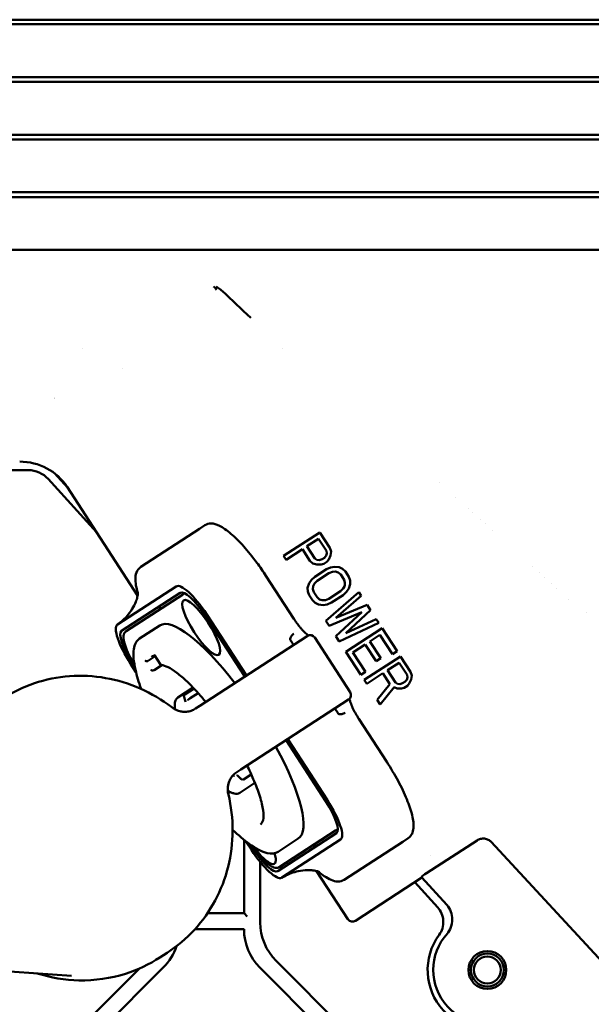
# Model space of a CAD drawing. Header units: millimetres. Extents: x 0 to 14369, y -869 to 2970.
# Tile 114 of 256: x 1029 to 1082, y 2045 to 2136. Entities that reach past the tile are written whole.
import ezdxf

# ---------------------------------------------------------------- set-up
doc = ezdxf.new("R2010")
doc.units = ezdxf.units.MM
doc.header["$LTSCALE"] = 10
doc.layers.add('Sichtbar (ISO)', color=7, linetype='Continuous', lineweight=50)

msp = doc.modelspace()

# ---------------------------------------------------------------- linework, layer by layer
at = {"layer": 'Sichtbar (ISO)'}
for p, q in [((958.231, 2135.964), (1034.175, 2135.964)), ((1034.198, 2136.376), (958.234, 2136.376)), ((1034.175, 2135.964), (1135.155, 2135.964)), ((1135.155, 2136.376), (1034.198, 2136.376)), ((958.173, 2130.635), (1034.124, 2130.635)), ((1034.18, 2131.054), (958.18, 2131.054)), ((1034.124, 2130.635), (1135.155, 2130.635)), ((1135.155, 2131.054), (1034.18, 2131.054)), ((1034.133, 2125.735), (958.079, 2125.735)), ((1135.155, 2125.735), (1034.133, 2125.735)), ((958.068, 2125.303), (1034.043, 2125.303)), ((1034.043, 2125.303), (1135.155, 2125.303)), ((1034.057, 2120.419), (957.931, 2120.419)), ((1135.155, 2120.419), (1034.057, 2120.419)), ((957.915, 2119.968), (1033.933, 2119.968)), ((1033.933, 2119.968), (1135.155, 2119.968)), ((1033.952, 2115.106), (957.737, 2115.106)), ((1135.155, 2115.106), (1033.952, 2115.106)), ((1034.699, 2106.014), (1034.7, 2106.014)), ((1053.199, 2106.014), (1053.199, 2106.014)), ((1038.417, 2104.17), (1038.417, 2104.17)), ((1020.837, 2094.728), (1029.703, 2094.728)), ((1031.55, 2093.911), (1036.015, 2088.999)), ((1033.358, 2093.09), (1032.133, 2094.438)), ((1039.817, 2083.145), (1033.296, 2093.186)), ((1067.729, 2093.587), (1067.729, 2093.587)), ((1069.225, 2092.233), (1069.225, 2092.233)), ((1070.376, 2091.192), (1070.376, 2091.192)), ((1070.798, 2090.81), (1070.798, 2090.81)), ((1071.488, 2090.185), (1071.488, 2090.185)), ((1040.111, 2085.787), (1045.538, 2089.311)), ((1046.042, 2089.638), (1045.538, 2089.311)), ((1071.949, 2089.769), (1071.949, 2089.769)), ((1053.318, 2086.796), (1056.672, 2088.975)), ((1056.547, 2088.386), (1055.476, 2087.691)), ((1057.28, 2087.258), (1056.547, 2088.386)), ((1056.672, 2088.975), (1057.598, 2087.549)), ((1072.591, 2089.187), (1072.591, 2089.187)), ((1055.476, 2087.691), (1056.209, 2086.562)), ((1057.598, 2087.549), (1057.72, 2087.205)), ((1053.549, 2086.44), (1053.318, 2086.796)), ((1055.048, 2087.413), (1053.549, 2086.44)), ((1055.743, 2086.344), (1055.048, 2087.413)), ((1056.209, 2086.562), (1056.397, 2086.431)), ((1056.869, 2086.484), (1057.083, 2086.623)), ((1057.083, 2086.623), (1057.259, 2086.822)), ((1057.259, 2086.822), (1057.324, 2087.033)), ((1057.324, 2087.033), (1057.28, 2087.258)), ((1057.66, 2086.829), (1057.49, 2086.465)), ((1057.72, 2087.205), (1057.66, 2086.829)), ((1056.007, 2086.093), (1055.743, 2086.344)), ((1056.375, 2085.994), (1056.007, 2086.093)), ((1056.777, 2086.002), (1056.375, 2085.994)), ((1056.397, 2086.431), (1056.616, 2086.404)), ((1056.616, 2086.404), (1056.869, 2086.484)), ((1057.029, 2086.081), (1056.777, 2086.002)), ((1057.315, 2086.267), (1057.029, 2086.081)), ((1057.266, 2085.56), (1057.662, 2085.732)), ((1057.49, 2086.465), (1057.315, 2086.267)), ((1057.662, 2085.732), (1058.025, 2085.799)), ((1058.025, 2085.799), (1058.464, 2085.746)), ((1058.464, 2085.746), (1058.761, 2085.601)), ((1058.761, 2085.601), (1059.026, 2085.351)), ((1076.292, 2085.837), (1076.292, 2085.837)), ((1051.684, 2084.956), (1054.271, 2080.972)), ((1055.878, 2084.573), (1056.196, 2084.864)), ((1056.196, 2084.864), (1057.266, 2085.56)), ((1057.498, 2085.203), (1056.427, 2084.508)), ((1057.822, 2085.329), (1057.498, 2085.203)), ((1058.113, 2085.349), (1057.822, 2085.329)), ((1058.372, 2085.264), (1058.113, 2085.349)), ((1058.597, 2085.073), (1058.372, 2085.264)), ((1058.906, 2084.597), (1058.597, 2085.073)), ((1059.026, 2085.351), (1059.334, 2084.876)), ((1059.334, 2084.876), (1059.456, 2084.532)), ((1076.934, 2085.256), (1076.934, 2085.256)), ((1077.394, 2084.839), (1077.394, 2084.839)), ((1043.383, 2083.977), (1037.957, 2080.453)), ((1055.538, 2083.846), (1055.669, 2084.269)), ((1055.55, 2083.516), (1055.538, 2083.846)), ((1055.669, 2084.269), (1055.878, 2084.573)), ((1056.043, 2084.005), (1056.016, 2083.734)), ((1056.18, 2084.263), (1056.043, 2084.005)), ((1056.427, 2084.508), (1056.18, 2084.263)), ((1058.578, 2083.54), (1058.825, 2083.785)), ((1058.825, 2083.785), (1058.962, 2084.043)), ((1058.989, 2084.313), (1058.906, 2084.597)), ((1058.962, 2084.043), (1058.989, 2084.313)), ((1059.336, 2083.779), (1059.128, 2083.475)), ((1059.467, 2084.202), (1059.336, 2083.779)), ((1059.456, 2084.532), (1059.467, 2084.202)), ((1078.084, 2084.214), (1078.084, 2084.214)), ((1078.506, 2083.832), (1078.506, 2083.832)), ((1038.338, 2079.865), (1043.765, 2083.39)), ((1043.954, 2083.215), (1038.745, 2079.831)), ((1044.161, 2083.349), (1043.954, 2083.215)), ((1055.671, 2083.172), (1055.55, 2083.516)), ((1055.98, 2082.697), (1055.671, 2083.172)), ((1056.016, 2083.734), (1056.099, 2083.45)), ((1056.099, 2083.45), (1056.408, 2082.975)), ((1056.408, 2082.975), (1056.634, 2082.784)), ((1057.214, 2080.796), (1060.26, 2083.45)), ((1057.508, 2082.845), (1058.578, 2083.54)), ((1058.81, 2083.183), (1057.739, 2082.488)), ((1060.492, 2083.093), (1058.154, 2081.068)), ((1059.128, 2083.475), (1058.81, 2083.183)), ((1060.26, 2083.45), (1060.492, 2083.093)), ((1056.244, 2082.446), (1055.98, 2082.697)), ((1056.541, 2082.301), (1056.244, 2082.446)), ((1056.981, 2082.249), (1056.541, 2082.301)), ((1056.634, 2082.784), (1056.892, 2082.698)), ((1056.892, 2082.698), (1057.183, 2082.719)), ((1057.344, 2082.316), (1056.981, 2082.249)), ((1057.183, 2082.719), (1057.508, 2082.845)), ((1057.739, 2082.488), (1057.344, 2082.316)), ((1058.154, 2081.068), (1061.032, 2082.262)), ((1061.032, 2082.262), (1061.34, 2081.786)), ((1079.656, 2082.791), (1079.656, 2082.791)), ((1046.05, 2081.296), (1049.726, 2075.635)), ((1049.878, 2075.734), (1046.202, 2081.395)), ((1060.544, 2081.607), (1057.523, 2080.321)), ((1058.14, 2079.37), (1060.544, 2081.607)), ((1061.34, 2081.786), (1059.08, 2079.643)), ((1081.338, 2081.558), (1081.338, 2081.558)), ((1041.868, 2080.37), (1040.005, 2079.16)), ((1057.523, 2080.321), (1057.214, 2080.796)), ((1062.112, 2080.598), (1058.449, 2078.895)), ((1059.08, 2079.643), (1061.881, 2080.955)), ((1061.881, 2080.955), (1062.112, 2080.598)), ((1045.561, 2072.931), (1055.507, 2079.39)), ((1059.467, 2074.211), (1056.199, 2079.243)), ((1058.449, 2078.895), (1058.14, 2079.37)), ((1059.066, 2077.945), (1062.421, 2080.123)), ((1062.224, 2079.489), (1061.296, 2078.886)), ((1063.381, 2077.706), (1062.224, 2079.489)), ((1062.421, 2080.123), (1063.809, 2077.984)), ((1060.868, 2078.608), (1059.726, 2077.866)), ((1061.871, 2077.063), (1060.868, 2078.608)), ((1061.296, 2078.886), (1062.299, 2077.341)), ((1040.801, 2077.103), (1041.436, 2077.515)), ((1041.369, 2077.618), (1041.925, 2076.762)), ((1060.455, 2075.806), (1059.066, 2077.945)), ((1059.726, 2077.866), (1060.883, 2076.084)), ((1060.763, 2075.331), (1064.118, 2077.509)), ((1063.809, 2077.984), (1063.381, 2077.706)), ((1064.118, 2077.509), (1065.044, 2076.083)), ((1039.169, 2076.828), (1039.665, 2076.063)), ((1039.555, 2076.566), (1039.321, 2076.927)), ((1042.059, 2076.705), (1041.355, 2076.249)), ((1062.299, 2077.341), (1061.871, 2077.063)), ((1063.993, 2076.921), (1062.922, 2076.226)), ((1064.726, 2075.792), (1063.993, 2076.921)), ((1060.883, 2076.084), (1060.455, 2075.806)), ((1062.494, 2075.948), (1060.995, 2074.974)), ((1063.15, 2074.938), (1062.494, 2075.948)), ((1062.922, 2076.226), (1063.655, 2075.097)), ((1064.77, 2075.568), (1064.726, 2075.792)), ((1065.044, 2076.083), (1065.166, 2075.74)), ((1065.166, 2075.74), (1065.106, 2075.363)), ((1060.995, 2074.974), (1060.763, 2075.331)), ((1061.959, 2073.489), (1063.15, 2074.938)), ((1063.524, 2074.674), (1062.229, 2073.073)), ((1063.821, 2074.529), (1063.524, 2074.674)), ((1063.655, 2075.097), (1063.842, 2074.965)), ((1063.842, 2074.965), (1064.062, 2074.939)), ((1064.062, 2074.939), (1064.315, 2075.019)), ((1064.315, 2075.019), (1064.529, 2075.158)), ((1064.76, 2074.801), (1064.475, 2074.616)), ((1064.529, 2075.158), (1064.704, 2075.356)), ((1064.704, 2075.356), (1064.77, 2075.568)), ((1064.936, 2075), (1064.76, 2074.801)), ((1065.106, 2075.363), (1064.936, 2075)), ((1044.948, 2074.619), (1043.545, 2073.708)), ((1045.031, 2074.531), (1044.173, 2073.974)), ((1044.671, 2073.632), (1045.414, 2074.115)), ((1064.222, 2074.536), (1063.821, 2074.529)), ((1064.475, 2074.616), (1064.222, 2074.536)), ((1044.107, 2073.756), (1044.208, 2073.403)), ((1045.561, 2072.931), (1045.177, 2072.681)), ((1059.32, 2073.519), (1049.374, 2067.06)), ((1062.229, 2073.073), (1061.959, 2073.489)), ((1058.325, 2072.277), (1058.052, 2072.696)), ((1060.262, 2071.746), (1062.849, 2067.763)), ((1053.539, 2069.765), (1057.215, 2064.104)), ((1057.367, 2064.202), (1053.691, 2069.863)), ((1048.989, 2066.81), (1049.374, 2067.06)), ((1049.606, 2066.132), (1050.325, 2066.599)), ((1049.074, 2066.47), (1049.353, 2066.194)), ((1050.667, 2065.813), (1049.264, 2064.902)), ((1048.373, 2064.972), (1048.251, 2064.893)), ((1058.198, 2061.165), (1052.771, 2057.641)), ((1052.905, 2058.026), (1058.115, 2061.409)), ((1058.115, 2061.409), (1058.322, 2061.543)), ((1049.655, 2060.544), (1049.655, 2053.774)), ((1049.655, 2053.774), (1049.655, 2060.544)), ((1049.837, 2060.4), (1050.334, 2059.635)), ((1054.667, 2060.661), (1052.804, 2059.451)), ((1053.152, 2057.054), (1058.579, 2060.578)), ((1064.328, 2060.376), (1058.901, 2056.852)), ((1064.832, 2060.704), (1064.328, 2060.376)), ((1066.538, 2057.465), (1071.204, 2060.495)), ((1083.583, 2048.403), (1072.499, 2060.351)), ((1050.486, 2059.734), (1050.252, 2060.095)), ((1051.155, 2052.896), (1051.155, 2058.502)), ((1051.155, 2058.502), (1051.155, 2052.896)), ((1066.861, 2059.099), (1066.861, 2059.099)), ((1059.26, 2053.205), (1056.368, 2057.658)), ((1066.11, 2057.063), (1059.96, 2053.069)), ((1065.442, 2056.629), (1067.562, 2054.298)), ((1066.11, 2057.063), (1066.125, 2057.177)), ((1068.417, 2054.526), (1066.11, 2057.063)), ((1068.417, 2054.526), (1066.11, 2057.063)), ((1049.655, 2053.774), (1046.28, 2053.774)), ((1049.955, 2053.474), (1049.655, 2053.774)), ((1045.1, 2052.274), (1049.655, 2052.274)), ((1041.885, 2049.677), (1042.548, 2050.108)), ((1060.69, 2041.289), (1052.619, 2049.36)), ((1052.619, 2049.36), (1060.69, 2041.289)), ((1033.708, 2047.978), (1022.295, 2048.766)), ((1039.985, 2048.655), (1032.619, 2041.289)), ((1039.985, 2048.655), (1032.619, 2041.289)), ((1034.119, 2040.668), (1042.19, 2048.739)), ((1034.119, 2040.668), (1042.19, 2048.739)), ((1051.119, 2048.739), (1059.19, 2040.668)), ((1051.119, 2048.739), (1059.19, 2040.668))]:
    msp.add_line(p, q, dxfattribs=at)
for radius in [1.75, 1.525, 1.25]:
    msp.add_circle((1072.155, 2048.514), radius, dxfattribs=at)
for centre, radius, start, end in [((1030.057, 2093.033), 8.556, 75.85459, 75.85476), ((1055.779, 2078.97), 0.5, 33, 123), ((1059.047, 2073.938), 0.5, 303, 33), ((1056.155, 2052.896), 5, 180, 225), ((1056.155, 2052.896), 5, 180, 225), ((1054.655, 2052.274), 5, 180, 225), ((1054.655, 2052.274), 5, 180, 225), ((1072.155, 2048.514), 5.524, 143.83088, 300.7165), ((1072.155, 2048.514), 5, 137.48528, 307.06209), ((1038.655, 2052.274), 5, 315, 341.82208), ((1038.655, 2052.274), 5, 315, 341.82208)]:
    msp.add_arc(centre, radius, start, end, dxfattribs=at)
for centre, major_axis, ratio, start_param, end_param in [((1028.861, 2090.511), (5.183, 0.61), 0.958126, 0.442081, 1.448614), ((1029.7, 2092.224), (1.013, 2.29), 0.998362, 5.867419, 6.69907), ((1045.399, 2080.874), (-2.015, 3.103), 0.258819, 4.712389, 6.283185), ((1045.399, 2080.874), (-1.634, 2.516), 0.258819, 4.712389, 6.283185), ((1043.617, 2079.717), (-1.634, 2.516), 0.258819, 0, 0.411138), ((1048.268, 2070.515), (-6.4, 9.854), 0.258819, 5.014852, 6.283185), ((1039.972, 2077.349), (-2.015, 3.103), 0.258819, 0, 1.570796), ((1039.972, 2077.349), (-1.634, 2.516), 0.258819, 0, 1.570796), ((1044.095, 2071.884), (0.014, 0.5), 0.215226, 6.283182, 6.283207), ((1048.268, 2070.515), (6.4, -9.854), 0.258819, 0, 1.268333), ((1047.821, 2066.146), (0.462, -0.19), 0.215231, 6.283156, 6.283182), ((1056.564, 2063.681), (1.634, -2.516), 0.258819, 0, 1.570796), ((1056.564, 2063.681), (2.015, -3.103), 0.258819, 0, 1.570796), ((1051.137, 2060.157), (2.015, -3.103), 0.258819, 4.712389, 6.283185), ((1051.137, 2060.157), (1.634, -2.516), 0.258819, 4.712389, 6.283185), ((1050.837, 2060.856), (1.634, -2.516), 0.258819, 4.935178, 7.037746), ((1054.783, 2062.524), (1.634, -2.516), 0.258819, 5.872047, 6.283185), ((1066.55, 2057.452), (0.425, 0.276), 0.034463, 1.57643, 3.11232), ((1059.692, 2053.491), (-0.394, -0.336), 0.965377, 6.158029, 7.719793)]:
    msp.add_ellipse(centre, major_axis=major_axis, ratio=ratio, start_param=start_param, end_param=end_param, dxfattribs=at)
msp.add_ellipse((1045.699, 2080.174), major_axis=(-1.634, 2.516), ratio=0.258819, dxfattribs=at)
for points, knots in [([(1046.835, 2111.717), (1046.891, 2111.678), (1046.95, 2111.625), (1046.997, 2111.57), (1047.044, 2111.517), (1047.08, 2111.465), (1047.11, 2111.402)], [0.0000565, 0.0000565, 0.0000565, 0.0000565, 0.5, 0.5, 0.5, 0.9911854, 0.9911854, 0.9911854, 0.9911854]), ([(1047.67, 2111.271), (1047.614, 2111.325), (1047.49, 2111.433), (1047.296, 2111.569), (1047.16, 2111.645), (1047.093, 2111.681)], [0.0000011, 0.0000011, 0.0000011, 0.0000011, 0.3333333, 0.6666667, 1, 1, 1, 1]), ([(1046.042, 2089.638), (1046.209, 2089.747), (1046.408, 2089.795), (1046.863, 2089.795), (1047.115, 2089.714), (1047.711, 2089.425), (1048.065, 2089.177), (1048.819, 2088.532), (1049.217, 2088.136), (1050.029, 2087.227), (1050.443, 2086.715), (1051.133, 2085.778), (1051.415, 2085.371), (1051.684, 2084.956)], [6.283185, 6.283185, 6.283185, 6.283185, 6.449198, 6.449198, 6.687389, 6.687389, 7.001548, 7.001548, 7.315708, 7.315708, 7.629867, 7.629867, 7.853982, 7.853982, 7.853982, 7.853982]), ([(1039.837, 2083.321), (1039.782, 2083.512), (1039.736, 2083.696), (1039.646, 2084.137), (1039.616, 2084.383), (1039.611, 2084.842), (1039.635, 2085.056), (1039.781, 2085.462), (1039.916, 2085.659), (1040.111, 2085.787)], [5.5749832, 5.5749832, 5.5749832, 5.5749832, 5.7022558, 5.7022558, 5.895899, 5.895899, 6.0895421, 6.0895421, 6.2831853, 6.2831853, 6.2831853, 6.2831853]), ([(1037.947, 2080.446), (1038.501, 2080.845), (1038.988, 2081.354), (1039.456, 2082.116), (1039.569, 2082.344), (1039.712, 2082.713), (1039.757, 2082.862), (1039.805, 2083.071), (1039.818, 2083.144), (1039.839, 2083.302), (1039.84, 2083.366), (1039.839, 2083.434), (1039.837, 2083.448), (1039.837, 2083.448)], [0, 0, 0, 0, 0.223671, 0.223671, 0.3139132, 0.3139132, 0.3789838, 0.3789838, 0.4205728, 0.4205728, 0.4883069, 0.4883069, 0.539169, 0.539169, 0.539169, 0.539169]), ([(1054.271, 2080.972), (1054.327, 2080.887), (1054.384, 2080.802), (1054.499, 2080.637), (1054.558, 2080.556), (1054.675, 2080.399), (1054.734, 2080.323), (1054.852, 2080.178), (1054.911, 2080.109), (1055.026, 2079.978), (1055.082, 2079.916), (1055.137, 2079.859)], [1.5707963, 1.5707963, 1.5707963, 1.5707963, 1.6994967, 1.6994967, 1.828197, 1.828197, 1.9568974, 1.9568974, 2.0855977, 2.0855977, 2.2142868, 2.2142868, 2.2142868, 2.2142868]), ([(1039.53, 2076.701), (1039.427, 2076.872), (1039.329, 2077.044), (1039.079, 2077.51), (1038.941, 2077.8), (1038.719, 2078.341), (1038.635, 2078.592), (1038.528, 2079.039), (1038.505, 2079.233), (1038.538, 2079.574), (1038.602, 2079.739), (1038.745, 2079.831)], [6.416794, 6.416794, 6.416794, 6.416794, 6.597345, 6.597345, 6.911504, 6.911504, 7.225663, 7.225663, 7.539822, 7.539822, 7.853982, 7.853982, 7.853982, 7.853982]), ([(1054.251, 2079.604), (1054.206, 2079.572), (1054.163, 2079.533), (1054.124, 2079.491), (1054.084, 2079.449), (1054.049, 2079.403), (1054.019, 2079.356), (1053.99, 2079.309), (1053.966, 2079.261), (1053.95, 2079.215), (1053.934, 2079.169), (1053.925, 2079.125), (1053.924, 2079.085)], [0, 0, 0, 0, 0.25, 0.25, 0.25, 0.5, 0.5, 0.5, 0.75, 0.75, 0.75, 1, 1, 1, 1]), ([(1055.137, 2079.859), (1055.27, 2079.722), (1055.394, 2079.607), (1055.536, 2079.49), (1055.573, 2079.462), (1055.605, 2079.439)], [0, 0, 0, 0, 0.072171, 0.072171, 0.1003073, 0.1003073, 0.1003073, 0.1003073]), ([(1040.149, 2074.495), (1039.919, 2075.129), (1039.742, 2075.719), (1039.447, 2077.02), (1039.39, 2077.667), (1039.531, 2078.615), (1039.706, 2078.965), (1040.005, 2079.16)], [7.014525, 7.014525, 7.014525, 7.014525, 7.2416774, 7.2416774, 7.5693687, 7.5693687, 7.8539816, 7.8539816, 7.8539816, 7.8539816]), ([(1053.967, 2078.986), (1053.956, 2079.003), (1053.945, 2079.022), (1053.933, 2079.048), (1053.93, 2079.057), (1053.925, 2079.072), (1053.924, 2079.079), (1053.924, 2079.085)], [0.00000099, 0.00000099, 0.00000099, 0.00000099, 0.00612282, 0.00612282, 0.00894945, 0.00894945, 0.0115932, 0.0115932, 0.0115932, 0.0115932]), ([(1041.403, 2077.567), (1041.392, 2077.567), (1041.381, 2077.566), (1041.342, 2077.564), (1041.315, 2077.561), (1041.264, 2077.552), (1041.24, 2077.546), (1041.195, 2077.532), (1041.173, 2077.524), (1041.132, 2077.505), (1041.113, 2077.494), (1041.094, 2077.482)], [4.5522761, 4.5522761, 4.5522761, 4.5522761, 4.565652, 4.565652, 4.6023363, 4.6023363, 4.6390205, 4.6390205, 4.6757047, 4.6757047, 4.712389, 4.712389, 4.712389, 4.712389]), ([(1041.352, 2077.658), (1041.352, 2077.657), (1041.352, 2077.657), (1041.356, 2077.642), (1041.362, 2077.63), (1041.369, 2077.618)], [-0.000258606, -0.000258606, -0.000258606, -0.000258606, 0, 0, 0.006477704, 0.006477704, 0.006477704, 0.006477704]), ([(1040.505, 2077.108), (1040.506, 2077.108), (1040.506, 2077.107), (1040.523, 2077.094), (1040.543, 2077.083), (1040.589, 2077.067), (1040.617, 2077.062), (1040.669, 2077.06), (1040.693, 2077.063), (1040.737, 2077.073), (1040.757, 2077.079), (1040.784, 2077.093), (1040.793, 2077.098), (1040.801, 2077.103)], [-0.07748974, -0.07748974, -0.07748974, -0.07748974, -0.07721029, -0.07721029, -0.06706451, -0.06706451, -0.05642563, -0.05642563, -0.04822418, -0.04822418, -0.04136738, -0.04136738, -0.03813217, -0.03813217, -0.03813217, -0.03813217]), ([(1042.008, 2076.712), (1041.999, 2076.713), (1041.99, 2076.715), (1041.964, 2076.724), (1041.948, 2076.734), (1041.924, 2076.762), (1041.914, 2076.779), (1041.909, 2076.799), (1041.909, 2076.8), (1041.908, 2076.801)], [-0.022269, -0.022269, -0.022269, -0.022269, -0.01832717, -0.01832717, -0.00937898, -0.00937898, 0, 0, 0.00025627, 0.00025627, 0.00025627, 0.00025627]), ([(1046.118, 2073.292), (1045.885, 2073.576), (1045.653, 2073.847), (1045.07, 2074.5), (1044.722, 2074.86), (1044.056, 2075.494), (1043.737, 2075.768), (1043.144, 2076.215), (1042.87, 2076.389), (1042.385, 2076.629), (1042.174, 2076.695), (1042.008, 2076.712)], [3.5460524, 3.5460524, 3.5460524, 3.5460524, 3.6799543, 3.6799543, 3.886776, 3.886776, 4.0935977, 4.0935977, 4.3004195, 4.3004195, 4.5072412, 4.5072412, 4.5072412, 4.5072412]), ([(1027.298, 2073.59), (1028.223, 2074.191), (1029.224, 2074.674), (1031.318, 2075.377), (1032.412, 2075.596), (1034.626, 2075.759), (1035.747, 2075.703), (1037.95, 2075.317), (1039.032, 2074.989), (1041.093, 2074.078), (1042.071, 2073.497), (1042.97, 2072.807)], [0, 0, 0, 0, 0.243978, 0.243978, 0.487956, 0.487956, 0.731933, 0.731933, 0.975911, 0.975911, 1.219889, 1.219889, 1.219889, 1.219889]), ([(1041.062, 2076.251), (1041.062, 2076.25), (1041.063, 2076.25), (1041.079, 2076.237), (1041.099, 2076.226), (1041.144, 2076.212), (1041.168, 2076.207), (1041.217, 2076.205), (1041.242, 2076.207), (1041.287, 2076.217), (1041.307, 2076.223), (1041.336, 2076.237), (1041.346, 2076.243), (1041.355, 2076.249)], [-0.07705227, -0.07705227, -0.07705227, -0.07705227, -0.07678499, -0.07678499, -0.06664066, -0.06664066, -0.05696229, -0.05696229, -0.04859649, -0.04859649, -0.04163046, -0.04163046, -0.03788544, -0.03788544, -0.03788544, -0.03788544]), ([(1044.147, 2073.672), (1044.147, 2073.673), (1044.146, 2073.673), (1044.134, 2073.691), (1044.125, 2073.71), (1044.109, 2073.747), (1044.104, 2073.766), (1044.096, 2073.813), (1044.097, 2073.841), (1044.107, 2073.89), (1044.116, 2073.911), (1044.141, 2073.948), (1044.156, 2073.963), (1044.173, 2073.974)], [-0.06944168, -0.06944168, -0.06944168, -0.06944168, -0.06920023, -0.06920023, -0.06296858, -0.06296858, -0.05687303, -0.05687303, -0.04839339, -0.04839339, -0.04122173, -0.04122173, -0.03460012, -0.03460012, -0.03460012, -0.03460012]), ([(1043.273, 2072.612), (1043.251, 2072.761), (1043.241, 2072.898), (1043.248, 2073.171), (1043.27, 2073.302), (1043.364, 2073.537), (1043.441, 2073.64), (1043.545, 2073.708)], [1.0562372, 1.0562372, 1.0562372, 1.0562372, 1.2111538, 1.2111538, 1.390975, 1.390975, 1.5707963, 1.5707963, 1.5707963, 1.5707963]), ([(1044.247, 2073.321), (1044.237, 2073.335), (1044.229, 2073.35), (1044.222, 2073.365), (1044.216, 2073.377), (1044.211, 2073.39), (1044.208, 2073.403)], [0, 0, 0, 0, 0.125, 0.125, 0.125, 0.2312943, 0.2312943, 0.2312943, 0.2312943]), ([(1044.671, 2073.632), (1044.657, 2073.623), (1044.644, 2073.614), (1044.614, 2073.594), (1044.598, 2073.584), (1044.563, 2073.56), (1044.545, 2073.547), (1044.509, 2073.522), (1044.492, 2073.51), (1044.464, 2073.488), (1044.453, 2073.479), (1044.445, 2073.472), (1044.445, 2073.471), (1044.444, 2073.471)], [-0.04165603, -0.04165603, -0.04165603, -0.04165603, -0.03661792, -0.03661792, -0.03069898, -0.03069898, -0.02223693, -0.02223693, -0.01161276, -0.01161276, 0, 0, 0.00032917, 0.00032917, 0.00032917, 0.00032917]), ([(1059.404, 2073.588), (1059.408, 2073.572), (1059.412, 2073.554), (1059.436, 2073.452), (1059.467, 2073.348), (1059.534, 2073.156), (1059.564, 2073.075), (1059.598, 2072.99)], [0.1334766, 0.1334766, 0.1334766, 0.1334766, 0.1453224, 0.1453224, 0.1992343, 0.1992343, 0.2339577, 0.2339577, 0.2339577, 0.2339577]), ([(1060.262, 2071.746), (1060.207, 2071.832), (1060.153, 2071.918), (1060.049, 2072.091), (1059.999, 2072.177), (1059.904, 2072.348), (1059.858, 2072.433), (1059.773, 2072.6), (1059.734, 2072.682), (1059.661, 2072.84), (1059.628, 2072.917), (1059.598, 2072.99)], [4.712389, 4.712389, 4.712389, 4.712389, 4.8410892, 4.8410892, 4.9697894, 4.9697894, 5.0984896, 5.0984896, 5.2271899, 5.2271899, 5.3558788, 5.3558788, 5.3558788, 5.3558788]), ([(1042.97, 2072.807), (1043.136, 2072.679), (1043.322, 2072.576), (1043.639, 2072.458), (1043.769, 2072.424), (1043.898, 2072.404)], [0, 0, 0, 0, 0.0631123, 0.0631123, 0.1047285, 0.1047285, 0.1047285, 0.1047285]), ([(1045.177, 2072.681), (1045.114, 2072.64), (1045.049, 2072.604), (1044.915, 2072.538), (1044.846, 2072.51), (1044.705, 2072.461), (1044.633, 2072.441), (1044.486, 2072.409), (1044.411, 2072.398), (1044.261, 2072.384), (1044.185, 2072.382), (1044.109, 2072.384)], [3.1415927, 3.1415927, 3.1415927, 3.1415927, 3.2593598, 3.2593598, 3.3771269, 3.3771269, 3.4948941, 3.4948941, 3.6126612, 3.6126612, 3.7304283, 3.7304283, 3.7304283, 3.7304283]), ([(1058.397, 2072.197), (1058.39, 2072.2), (1058.382, 2072.206), (1058.374, 2072.214), (1058.366, 2072.222), (1058.357, 2072.231), (1058.349, 2072.242), (1058.341, 2072.252), (1058.333, 2072.264), (1058.325, 2072.277)], [0, 0, 0, 0, 0.333333, 0.333333, 0.333333, 0.666667, 0.666667, 0.666667, 1, 1, 1, 1]), ([(1059.005, 2072.284), (1058.957, 2072.257), (1058.904, 2072.233), (1058.849, 2072.214), (1058.795, 2072.195), (1058.738, 2072.181), (1058.683, 2072.173), (1058.629, 2072.166), (1058.575, 2072.163), (1058.527, 2072.167), (1058.478, 2072.171), (1058.434, 2072.181), (1058.397, 2072.197)], [0, 0, 0, 0, 0.25, 0.25, 0.25, 0.5, 0.5, 0.5, 0.75, 0.75, 0.75, 1, 1, 1, 1]), ([(1051.17, 2061.967), (1051.277, 2062.036), (1051.362, 2062.162), (1051.461, 2062.601), (1051.467, 2062.905), (1051.37, 2063.648), (1051.269, 2064.086), (1050.965, 2065.063), (1050.762, 2065.601), (1050.341, 2066.574), (1050.145, 2066.993), (1049.93, 2067.421)], [1.570796, 1.570796, 1.570796, 1.570796, 1.818648, 1.818648, 2.066499, 2.066499, 2.31435, 2.31435, 2.562201, 2.562201, 2.737133, 2.737133, 2.737133, 2.737133]), ([(1062.849, 2067.763), (1063.228, 2067.181), (1063.582, 2066.583), (1064.21, 2065.412), (1064.483, 2064.838), (1064.925, 2063.765), (1065.093, 2063.265), (1065.305, 2062.371), (1065.354, 2061.979), (1065.303, 2061.448), (1065.264, 2061.278), (1065.111, 2060.958), (1064.99, 2060.807), (1064.832, 2060.704)], [1.570796, 1.570796, 1.570796, 1.570796, 1.884956, 1.884956, 2.199115, 2.199115, 2.513274, 2.513274, 2.827433, 2.827433, 2.984513, 2.984513, 3.141593, 3.141593, 3.141593, 3.141593]), ([(1048.989, 2066.81), (1048.927, 2066.77), (1048.867, 2066.725), (1048.752, 2066.629), (1048.698, 2066.578), (1048.596, 2066.469), (1048.548, 2066.411), (1048.46, 2066.29), (1048.419, 2066.226), (1048.346, 2066.094), (1048.313, 2066.026), (1048.284, 2065.956)], [6.2831853, 6.2831853, 6.2831853, 6.2831853, 6.4009524, 6.4009524, 6.5187195, 6.5187195, 6.6364866, 6.6364866, 6.7542537, 6.7542537, 6.8720208, 6.8720208, 6.8720208, 6.8720208]), ([(1048.687, 2066.505), (1048.689, 2066.494), (1048.691, 2066.484), (1048.702, 2066.448), (1048.712, 2066.424), (1048.727, 2066.402), (1048.727, 2066.401), (1048.727, 2066.4)], [-0.01104125, -0.01104125, -0.01104125, -0.01104125, -0.00781563, -0.00781563, 0, 0, 0.00023755, 0.00023755, 0.00023755, 0.00023755]), ([(1049.015, 2066.545), (1049.016, 2066.544), (1049.016, 2066.543), (1049.033, 2066.517), (1049.052, 2066.493), (1049.073, 2066.471), (1049.074, 2066.471), (1049.074, 2066.47)], [-0.000288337, -0.000288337, -0.000288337, -0.000288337, 0, 0, 0.009049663, 0.009049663, 0.009280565, 0.009280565, 0.009280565, 0.009280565]), ([(1048.216, 2065.755), (1048.162, 2065.557), (1048.14, 2065.343), (1048.157, 2065.001), (1048.176, 2064.871), (1048.207, 2064.743)], [0, 0, 0, 0, 0.0651729, 0.0651729, 0.1047153, 0.1047153, 0.1047153, 0.1047153]), ([(1049.606, 2066.132), (1049.591, 2066.122), (1049.574, 2066.116), (1049.536, 2066.109), (1049.515, 2066.109), (1049.468, 2066.118), (1049.442, 2066.129), (1049.393, 2066.158), (1049.371, 2066.176), (1049.33, 2066.217), (1049.311, 2066.241), (1049.295, 2066.267), (1049.294, 2066.268), (1049.294, 2066.269)], [-0.03832537, -0.03832537, -0.03832537, -0.03832537, -0.03265895, -0.03265895, -0.02619339, -0.02619339, -0.01757907, -0.01757907, -0.00903311, -0.00903311, 0, 0, 0.00028785, 0.00028785, 0.00028785, 0.00028785]), ([(1048.207, 2064.743), (1048.472, 2063.642), (1048.605, 2062.511), (1048.598, 2060.258), (1048.458, 2059.136), (1047.915, 2056.967), (1047.51, 2055.92), (1046.461, 2053.963), (1045.815, 2053.054), (1044.321, 2051.426), (1043.473, 2050.708), (1042.548, 2050.108)], [1.921704, 1.921704, 1.921704, 1.921704, 2.165681, 2.165681, 2.409659, 2.409659, 2.653637, 2.653637, 2.897615, 2.897615, 3.141593, 3.141593, 3.141593, 3.141593]), ([(1049.264, 2064.902), (1049.19, 2064.854), (1049.105, 2064.825), (1048.93, 2064.805), (1048.841, 2064.812), (1048.658, 2064.851), (1048.565, 2064.883), (1048.372, 2064.97), (1048.272, 2065.024), (1048.163, 2065.092), (1048.158, 2065.096), (1048.152, 2065.099)], [4.712389, 4.712389, 4.712389, 4.712389, 4.8393988, 4.8393988, 4.9664087, 4.9664087, 5.0934186, 5.0934186, 5.2204284, 5.2204284, 5.2269481, 5.2269481, 5.2269481, 5.2269481]), ([(1048.18, 2064.87), (1048.187, 2064.87), (1048.194, 2064.871), (1048.218, 2064.876), (1048.235, 2064.883), (1048.251, 2064.893)], [-0.046083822, -0.046083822, -0.046083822, -0.046083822, -0.043991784, -0.043991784, -0.038325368, -0.038325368, -0.038325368, -0.038325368]), ([(1052.804, 2059.451), (1052.532, 2059.274), (1052.181, 2059.243), (1051.31, 2059.44), (1050.748, 2059.734), (1049.645, 2060.531), (1049.135, 2060.966), (1048.601, 2061.48)], [4.712389, 4.712389, 4.712389, 4.712389, 4.9715849, 4.9715849, 5.302532, 5.302532, 5.5518456, 5.5518456, 5.5518456, 5.5518456]), ([(1072.499, 2060.351), (1072.422, 2060.434), (1072.332, 2060.502), (1072.126, 2060.609), (1072.01, 2060.644), (1071.768, 2060.672), (1071.643, 2060.664), (1071.41, 2060.606), (1071.302, 2060.559), (1071.204, 2060.495)], [-0.1420254, -0.1420254, -0.1420254, -0.1420254, -0.1083301, -0.1083301, -0.0722114, -0.0722114, -0.0351056, -0.0351056, -0.000001, -0.000001, -0.000001, -0.000001]), ([(1052.905, 2058.026), (1052.823, 2057.972), (1052.723, 2057.951), (1052.488, 2057.962), (1052.351, 2058.013), (1052.036, 2058.188), (1051.855, 2058.324), (1051.471, 2058.67), (1051.267, 2058.88), (1050.856, 2059.356), (1050.647, 2059.622), (1050.419, 2059.941), (1050.392, 2059.979), (1050.365, 2060.017)], [4.712389, 4.712389, 4.712389, 4.712389, 4.89458, 4.89458, 5.164939, 5.164939, 5.479098, 5.479098, 5.793257, 5.793257, 6.107416, 6.107416, 6.149577, 6.149577, 6.149577, 6.149577]), ([(1056.654, 2057.553), (1056.654, 2057.553), (1056.652, 2057.554), (1056.638, 2057.562), (1056.615, 2057.573), (1056.545, 2057.602), (1056.5, 2057.619), (1056.337, 2057.669), (1056.196, 2057.701), (1055.874, 2057.743), (1055.693, 2057.753), (1055.238, 2057.744), (1054.956, 2057.712), (1054.232, 2057.557), (1053.785, 2057.391), (1053.291, 2057.132), (1053.216, 2057.091), (1053.142, 2057.047)], [0.3327478, 0.3327478, 0.3327478, 0.3327478, 0.3533372, 0.3533372, 0.4026366, 0.4026366, 0.4490272, 0.4490272, 0.5215235, 0.5215235, 0.5908624, 0.5908624, 0.6894652, 0.6894652, 0.8446585, 0.8446585, 0.8727575, 0.8727575, 0.8727575, 0.8727575]), ([(1058.901, 2056.852), (1058.734, 2056.743), (1058.535, 2056.696), (1058.13, 2056.695), (1057.923, 2056.75), (1057.507, 2056.922), (1057.297, 2057.041), (1056.903, 2057.31), (1056.723, 2057.448), (1056.538, 2057.604)], [3.1415927, 3.1415927, 3.1415927, 3.1415927, 3.3076058, 3.3076058, 3.5012489, 3.5012489, 3.6948921, 3.6948921, 3.8497529, 3.8497529, 3.8497529, 3.8497529]), ([(1067.696, 2051.774), (1067.826, 2051.953), (1067.927, 2052.152), (1068.062, 2052.589), (1068.091, 2052.825), (1068.066, 2053.295), (1068.012, 2053.526), (1067.832, 2053.946), (1067.711, 2054.134), (1067.562, 2054.298)], [-0.2742833, -0.2742833, -0.2742833, -0.2742833, -0.2077501, -0.2077501, -0.1370723, -0.1370723, -0.0664669, -0.0664669, -0.0000019, -0.0000019, -0.0000019, -0.0000019]), ([(1068.417, 2054.526), (1068.578, 2054.345), (1068.699, 2054.132), (1068.862, 2053.675), (1068.903, 2053.431), (1068.905, 2052.945), (1068.866, 2052.701), (1068.707, 2052.242), (1068.587, 2052.029), (1068.427, 2051.846)], [-0.2912501, -0.2912501, -0.2912501, -0.2912501, -0.2185479, -0.2185479, -0.1456814, -0.1456814, -0.0727437, -0.0727437, -0.0000018, -0.0000018, -0.0000018, -0.0000018]), ([(1030.542, 2048.197), (1031.793, 2047.8), (1033.095, 2047.583), (1035.855, 2047.526), (1037.311, 2047.734), (1039.819, 2048.526), (1040.896, 2049.034), (1041.885, 2049.677)], [8.5587564, 8.5587564, 8.5587564, 8.5587564, 8.8440005, 8.8440005, 9.1637235, 9.1637235, 9.424778, 9.424778, 9.424778, 9.424778])]:
    msp.add_open_spline(points, degree=3, knots=knots, dxfattribs=at)
for points in [[(1047.67, 2111.271), (1048.527, 2110.449), (1049.398, 2109.635), (1050.272, 2108.825)], [(1054.24, 2078.567), (1054.149, 2078.706), (1054.058, 2078.846), (1053.967, 2078.986)], [(1043.898, 2072.404), (1043.967, 2072.393), (1044.038, 2072.386), (1044.109, 2072.384)], [(1048.687, 2066.505), (1048.684, 2066.521), (1048.681, 2066.538), (1048.678, 2066.555)], [(1048.284, 2065.956), (1048.257, 2065.89), (1048.234, 2065.823), (1048.216, 2065.755)]]:
    msp.add_open_spline(points, degree=3, dxfattribs=at)

doc.saveas('drawing.dxf')
